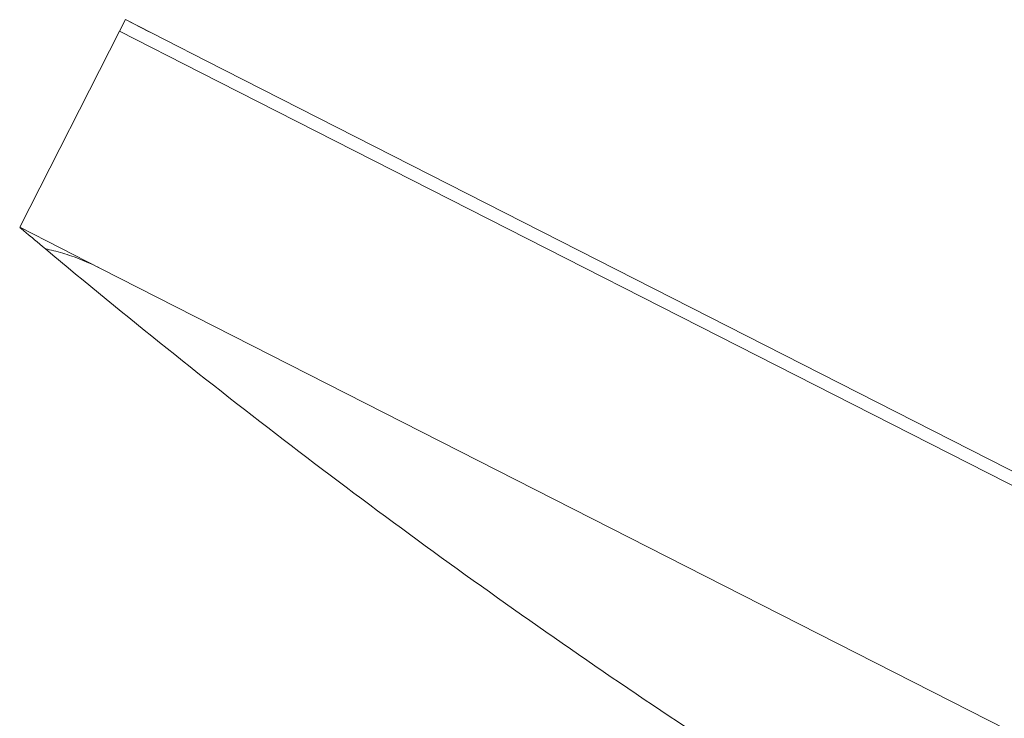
# Model space of a CAD drawing. Header units: millimetres. Extents: x 256092 to 341172, y 103077 to 145077.
# Tile 83 of 139: x 301516 to 301668, y 138387 to 138495. Entities that reach past the tile are written whole.
import ezdxf

# ---------------------------------------------------------------- set-up
doc = ezdxf.new("R2010")
doc.units = ezdxf.units.MM
doc.layers.add('I-FURN', color=62, linetype='Continuous', lineweight=9)
doc.layers.add('Q-SPCQ', color=250, linetype='Continuous', lineweight=9)

# ---------------------------------------------------------------- blocks, each defined once
blk = doc.blocks.new('Speciality-Electrical-Apple-iMac - Speciality-Electrical-Apple-iMac-V56-3_ k sisustuse plaan')
at = {"layer": 'Q-SPCQ'}
for p, q in [((242.49, 0), (-242.49, 0)), ((-242.49, 0), (242.49, 0)), ((256.5, 0), (242.49, 0)), ((242.49, 0), (256.5, 0)), ((256.5, -34), (256.5, 0)), ((-242.49, -34), (242.49, -34)), ((-242.49, -34), (242.49, -34)), ((242.49, -34), (256.5, -34)), ((242.49, -34), (256.5, -34)), ((256.5, -36), (256.5, -34)), ((256.5, -34), (256.5, -36)), ((256.5, -34), (256.5, -36)), ((242.49, -36), (-242.49, -36)), ((256.5, -36), (242.49, -36)), ((256.5, -36), (252.4, -36))]:
    blk.add_line(p, q, dxfattribs=at)
blk.add_open_spline([(-251.45, 1.17), (-243.56, 2.98), (-227.73, 6.44), (-203.87, 11.11), (-179.88, 15.26), (-155.73, 18.91), (-131.37, 22.05), (-110.81, 24.24), (-96.23, 25.55), (-87.83, 26.23), (-81.46, 26.71), (-75.06, 27.16), (-68.62, 27.57), (-62.12, 27.95), (-55.53, 28.3), (-48.86, 28.61), (-42.12, 28.88), (-35.3, 29.12), (-28.41, 29.31), (-21.4, 29.47), (-14.28, 29.58), (-7.12, 29.65), (0, 29.67), (7.12, 29.65), (14.29, 29.58), (21.41, 29.47), (28.43, 29.31), (35.32, 29.12), (42.13, 28.88), (48.87, 28.61), (55.53, 28.3), (62.12, 27.95), (68.62, 27.57), (75.06, 27.16), (81.46, 26.71), (87.83, 26.23), (96.23, 25.55), (110.82, 24.24), (131.37, 22.05), (155.73, 18.91), (179.88, 15.26), (203.87, 11.11), (227.73, 6.44), (243.56, 2.98), (251.45, 1.17)], degree=3, knots=[0, 0, 0, 0, 0.05, 0.1, 0.15, 0.2, 0.25, 0.3, 0.325, 0.3375, 0.35, 0.3625, 0.375, 0.3875, 0.4, 0.4125, 0.425, 0.4375, 0.45, 0.4625, 0.475, 0.4875, 0.5, 0.5125, 0.525, 0.5375, 0.55, 0.5625, 0.575, 0.5875, 0.6, 0.6125, 0.625, 0.6375, 0.65, 0.6625, 0.675, 0.7, 0.75, 0.8, 0.85, 0.9, 0.95, 1, 1, 1, 1], dxfattribs=at)
for points in [[(242.49, 0), (243.58, 0), (245.76, 0.09), (248.84, 0.51), (250.64, 0.92), (251.45, 1.17)], [(251.45, 1.17), (250.64, 0.92), (248.84, 0.51), (245.76, 0.09), (243.58, 0), (242.49, 0)], [(255.16, 0.31), (254.29, 0.51), (253.01, 0.81), (251.45, 1.17)], [(251.45, 1.17), (253.01, 0.81), (255.57, 0.22), (256.5, 0), (256.5, 0)]]:
    blk.add_open_spline(points, degree=3, dxfattribs=at)

msp = doc.modelspace()

# ---------------------------------------------------------------- block references
at = {"layer": 'I-FURN', "rotation": 153.0205031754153}
msp.add_blockref('Speciality-Electrical-Apple-iMac - Speciality-Electrical-Apple-iMac-V56-3_ k sisustuse plaan', (301744.59, 138346.14), dxfattribs=at)

doc.saveas('drawing.dxf')
